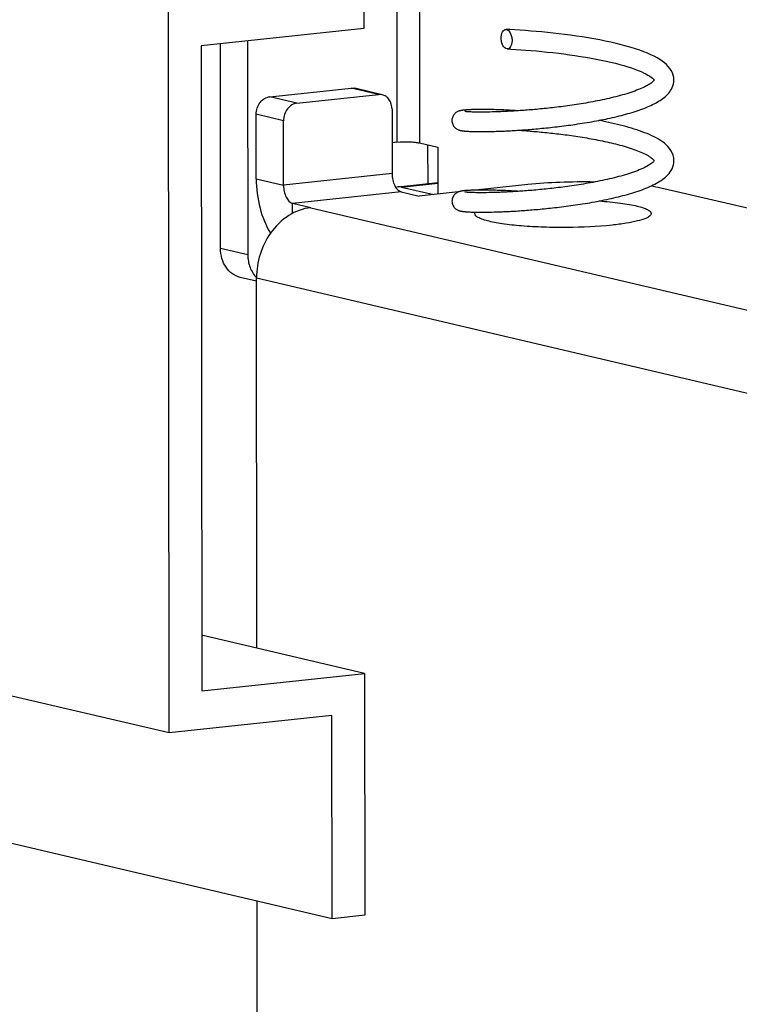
# Model space of a CAD drawing. Header units: millimetres. Extents: x 0 to 2731, y -3524 to -2222.
# Tile 198 of 221: x 2285 to 2307, y -2577 to -2547. Entities that reach past the tile are written whole.
import ezdxf

# ---------------------------------------------------------------- set-up
doc = ezdxf.new("R2010")
doc.units = ezdxf.units.MM
doc.header["$LTSCALE"] = 46.255
doc.layers.add('00_COMPONENTS', color=7, linetype='CONTINUOUS')

msp = doc.modelspace()

# ---------------------------------------------------------------- linework, layer by layer
at = {"layer": '00_COMPONENTS', "color": 4}
for p, q in [((2296.324, -2515.482), (2296.36, -2551.033)), ((2297.017, -2515.503), (2297.053, -2551.054)), ((2295.792, -2549.57), (2294.958, -2549.374)), ((2293.298, -2549.835), (2292.464, -2549.639)), ((2292.883, -2550.373), (2292.049, -2550.177)), ((2292.051, -2552.152), (2292.885, -2552.348)), ((2296.21, -2551.994), (2292.885, -2552.348)), ((2296.499, -2552.405), (2297.61, -2552.287)), ((2296.488, -2552.553), (2293.163, -2552.907)), ((2293.164, -2553.211), (2293.163, -2552.907)), ((2293.719, -2553.037), (2310.729, -2557.027)), ((2291.791, -2554.482), (2290.957, -2554.286)), ((2292.059, -2555.189), (2309.069, -2559.179))]:
    msp.add_line(p, q, dxfattribs=at)
at = {"layer": '00_COMPONENTS', "color": 7}
for p, q in [((2295.339, -2540.148), (2295.346, -2547.554)), ((2289.383, -2569.126), (2178.207, -2543.047)), ((2289.383, -2569.126), (2289.36, -2547.005)), ((2295.346, -2547.554), (2290.359, -2548.084)), ((2291.784, -2547.933), (2291.791, -2554.482)), ((2290.359, -2548.084), (2290.379, -2567.835)), ((2290.957, -2554.286), (2290.951, -2548.021)), ((2294.377, -2574.817), (2183.201, -2548.738)), ((2292.464, -2549.639), (2294.958, -2549.374)), ((2295.907, -2549.577), (2295.073, -2549.381)), ((2293.298, -2549.835), (2295.792, -2549.57)), ((2296.208, -2550.019), (2296.21, -2551.994)), ((2292.051, -2552.152), (2292.049, -2550.177)), ((2298.574, -2550.103), (2298.548, -2550.101)), ((2298.601, -2550.104), (2298.574, -2550.103)), ((2298.631, -2550.105), (2298.601, -2550.104)), ((2298.664, -2550.107), (2298.631, -2550.105)), ((2298.699, -2550.108), (2298.664, -2550.107)), ((2298.736, -2550.109), (2298.699, -2550.108)), ((2298.777, -2550.109), (2298.736, -2550.109)), ((2298.82, -2550.11), (2298.777, -2550.109)), ((2298.866, -2550.11), (2298.82, -2550.11)), ((2298.914, -2550.111), (2298.866, -2550.11)), ((2298.966, -2550.111), (2298.914, -2550.111)), ((2299.021, -2550.11), (2298.966, -2550.111)), ((2299.079, -2550.11), (2299.021, -2550.11)), ((2299.14, -2550.109), (2299.079, -2550.11)), ((2299.205, -2550.108), (2299.14, -2550.109)), ((2299.273, -2550.106), (2299.205, -2550.108)), ((2299.344, -2550.104), (2299.273, -2550.106)), ((2299.418, -2550.102), (2299.344, -2550.104)), ((2299.496, -2550.099), (2299.418, -2550.102)), ((2292.885, -2552.348), (2292.883, -2550.373)), ((2298.52, -2550.696), (2298.551, -2550.697)), ((2298.551, -2550.697), (2298.585, -2550.699)), ((2298.585, -2550.699), (2298.621, -2550.701)), ((2298.621, -2550.701), (2298.66, -2550.702)), ((2298.66, -2550.702), (2298.701, -2550.703)), ((2298.701, -2550.703), (2298.745, -2550.704)), ((2298.745, -2550.704), (2298.791, -2550.705)), ((2298.791, -2550.705), (2298.841, -2550.705)), ((2298.841, -2550.705), (2298.893, -2550.706)), ((2298.893, -2550.706), (2298.949, -2550.706)), ((2298.949, -2550.706), (2299.008, -2550.705)), ((2299.008, -2550.705), (2299.071, -2550.705)), ((2299.071, -2550.705), (2299.137, -2550.704)), ((2299.137, -2550.704), (2299.206, -2550.703)), ((2299.206, -2550.703), (2299.279, -2550.701)), ((2299.279, -2550.701), (2299.355, -2550.699)), ((2296.36, -2551.033), (2296.209, -2551.049)), ((2297.053, -2551.054), (2297.609, -2551.184)), ((2297.3, -2551.112), (2297.301, -2552.301)), ((2297.609, -2551.184), (2297.611, -2552.623)), ((2304.844, -2551.598), (2304.843, -2551.587)), ((2296.394, -2552.398), (2297.61, -2552.269)), ((2296.499, -2552.405), (2297.487, -2552.636)), ((2300.369, -2552.33), (2298.761, -2552.501)), ((2312.193, -2554.253), (2304.531, -2552.456)), ((2296.488, -2552.553), (2297.044, -2552.683)), ((2298.236, -2552.557), (2297.044, -2552.683)), ((2298.593, -2552.572), (2298.565, -2552.571)), ((2298.624, -2552.574), (2298.593, -2552.572)), ((2298.659, -2552.575), (2298.624, -2552.574)), ((2298.696, -2552.576), (2298.659, -2552.575)), ((2298.736, -2552.577), (2298.696, -2552.576)), ((2298.779, -2552.578), (2298.736, -2552.577)), ((2298.826, -2552.579), (2298.779, -2552.578)), ((2298.875, -2552.579), (2298.826, -2552.579)), ((2298.928, -2552.579), (2298.875, -2552.579)), ((2298.984, -2552.579), (2298.928, -2552.579)), ((2299.043, -2552.579), (2298.984, -2552.579)), ((2299.105, -2552.578), (2299.043, -2552.579)), ((2299.171, -2552.577), (2299.105, -2552.578)), ((2299.24, -2552.576), (2299.171, -2552.577)), ((2299.312, -2552.574), (2299.24, -2552.576)), ((2299.388, -2552.572), (2299.312, -2552.574)), ((2293.719, -2553.037), (2293.163, -2552.907)), ((2298.559, -2553.167), (2298.596, -2553.168)), ((2298.596, -2553.168), (2298.636, -2553.17)), ((2298.636, -2553.17), (2298.678, -2553.171)), ((2298.678, -2553.171), (2298.723, -2553.172)), ((2298.723, -2553.172), (2298.77, -2553.173)), ((2298.77, -2553.173), (2298.821, -2553.174)), ((2298.821, -2553.174), (2298.874, -2553.174)), ((2298.874, -2553.174), (2298.931, -2553.174)), ((2298.931, -2553.174), (2298.99, -2553.174)), ((2298.99, -2553.174), (2299.053, -2553.174)), ((2299.053, -2553.174), (2299.118, -2553.173)), ((2299.118, -2553.173), (2299.187, -2553.172)), ((2299.187, -2553.172), (2299.259, -2553.171)), ((2299.259, -2553.171), (2299.335, -2553.169)), ((2292.059, -2555.288), (2291.56, -2555.171)), ((2292.07, -2566.531), (2292.059, -2555.189)), ((2295.367, -2567.304), (2290.377, -2566.134)), ((2290.379, -2567.835), (2295.367, -2567.304)), ((2295.367, -2567.304), (2295.374, -2574.711)), ((2294.37, -2568.595), (2289.383, -2569.126)), ((2294.377, -2574.817), (2294.37, -2568.595)), ((2292.147, -2641.596), (2292.078, -2574.277)), ((2295.374, -2574.711), (2294.377, -2574.817))]:
    msp.add_line(p, q, dxfattribs=at)
for points in [[(2304.841, -2549.129), (2304.836, -2549.052), (2304.82, -2548.979), (2304.795, -2548.908), (2304.76, -2548.838), (2304.718, -2548.773), (2304.669, -2548.712), (2304.614, -2548.655), (2304.552, -2548.6), (2304.483, -2548.548), (2304.408, -2548.497), (2304.325, -2548.448), (2304.234, -2548.4), (2304.136, -2548.352), (2304.031, -2548.306), (2303.917, -2548.261), (2303.795, -2548.216), (2303.665, -2548.172), (2303.528, -2548.13), (2303.383, -2548.088), (2303.231, -2548.048), (2303.073, -2548.009), (2302.909, -2547.971), (2302.741, -2547.935), (2302.568, -2547.901), (2302.392, -2547.868), (2302.214, -2547.838), (2302.034, -2547.809), (2301.854, -2547.781), (2301.674, -2547.756), (2301.495, -2547.733), (2301.318, -2547.711), (2301.141, -2547.691), (2300.967, -2547.672), (2300.794, -2547.656), (2300.624, -2547.64), (2300.456, -2547.626), (2300.292, -2547.614), (2300.13, -2547.603), (2299.972, -2547.593), (2299.818, -2547.585), (2299.7, -2547.579)], [(2299.734, -2548.177), (2299.847, -2548.182), (2299.996, -2548.191), (2300.15, -2548.201), (2300.307, -2548.212), (2300.468, -2548.224), (2300.631, -2548.238), (2300.797, -2548.254), (2300.965, -2548.27), (2301.134, -2548.289), (2301.304, -2548.308), (2301.474, -2548.33), (2301.643, -2548.352), (2301.811, -2548.376), (2301.978, -2548.402), (2302.142, -2548.429), (2302.304, -2548.457), (2302.462, -2548.487), (2302.616, -2548.517), (2302.766, -2548.549), (2302.911, -2548.582), (2303.051, -2548.616), (2303.184, -2548.651), (2303.311, -2548.686), (2303.431, -2548.722), (2303.544, -2548.759), (2303.649, -2548.796), (2303.745, -2548.833), (2303.834, -2548.869), (2303.914, -2548.906), (2303.985, -2548.941), (2304.048, -2548.976), (2304.101, -2549.009), (2304.146, -2549.04), (2304.181, -2549.069), (2304.209, -2549.094), (2304.227, -2549.115), (2304.232, -2549.121)], [(2299.355, -2550.699), (2299.395, -2550.698), (2299.435, -2550.697), (2299.476, -2550.695), (2299.518, -2550.694), (2299.562, -2550.692), (2299.605, -2550.69), (2299.65, -2550.689), (2299.696, -2550.686), (2299.743, -2550.684), (2299.79, -2550.682), (2299.839, -2550.679), (2299.888, -2550.677), (2299.939, -2550.674), (2299.99, -2550.671), (2300.042, -2550.668), (2300.095, -2550.664), (2300.149, -2550.661), (2300.204, -2550.657), (2300.26, -2550.653), (2300.317, -2550.649), (2300.374, -2550.644), (2300.433, -2550.64), (2300.492, -2550.635), (2300.552, -2550.63), (2300.613, -2550.625), (2300.675, -2550.619), (2300.737, -2550.613), (2300.801, -2550.607), (2300.865, -2550.601), (2300.929, -2550.595), (2300.995, -2550.588), (2301.061, -2550.581), (2301.128, -2550.574), (2301.195, -2550.566), (2301.263, -2550.558), (2301.331, -2550.55), (2301.4, -2550.542), (2301.47, -2550.533), (2301.539, -2550.524), (2301.609, -2550.515), (2301.68, -2550.505), (2301.751, -2550.495), (2301.822, -2550.485), (2301.893, -2550.474), (2301.965, -2550.464), (2302.036, -2550.452), (2302.108, -2550.441), (2302.18, -2550.429), (2302.252, -2550.417), (2302.324, -2550.404), (2302.395, -2550.392), (2302.467, -2550.378), (2302.539, -2550.365), (2302.61, -2550.351), (2302.681, -2550.337), (2302.752, -2550.322), (2302.822, -2550.307), (2302.892, -2550.292), (2302.962, -2550.276), (2303.031, -2550.26), (2303.099, -2550.244), (2303.167, -2550.227), (2303.234, -2550.21), (2303.301, -2550.193), (2303.367, -2550.175), (2303.431, -2550.157), (2303.496, -2550.138), (2303.559, -2550.119), (2303.621, -2550.1), (2303.682, -2550.08), (2303.743, -2550.06), (2303.802, -2550.039), (2303.86, -2550.018), (2303.917, -2549.997), (2303.973, -2549.975), (2304.028, -2549.953), (2304.081, -2549.93), (2304.133, -2549.906), (2304.184, -2549.882), (2304.234, -2549.858), (2304.282, -2549.833), (2304.329, -2549.807), (2304.374, -2549.78), (2304.418, -2549.753), (2304.461, -2549.725), (2304.502, -2549.695), (2304.541, -2549.665), (2304.579, -2549.633), (2304.615, -2549.601), (2304.65, -2549.566), (2304.682, -2549.529), (2304.713, -2549.49), (2304.742, -2549.449), (2304.769, -2549.404), (2304.792, -2549.355), (2304.812, -2549.303), (2304.828, -2549.247), (2304.838, -2549.188), (2304.841, -2549.127)], [(2304.242, -2549.119), (2304.242, -2549.12), (2304.239, -2549.125), (2304.234, -2549.133), (2304.224, -2549.146), (2304.209, -2549.162), (2304.19, -2549.18), (2304.168, -2549.199), (2304.141, -2549.22), (2304.111, -2549.242), (2304.077, -2549.264), (2304.039, -2549.286), (2303.999, -2549.309), (2303.956, -2549.331), (2303.909, -2549.354), (2303.861, -2549.376), (2303.81, -2549.399), (2303.756, -2549.421), (2303.701, -2549.443), (2303.643, -2549.464), (2303.584, -2549.485), (2303.524, -2549.506), (2303.461, -2549.526), (2303.398, -2549.546), (2303.333, -2549.566), (2303.267, -2549.585), (2303.2, -2549.604), (2303.133, -2549.622), (2303.064, -2549.64), (2302.995, -2549.657), (2302.925, -2549.674), (2302.855, -2549.691), (2302.784, -2549.707), (2302.713, -2549.722), (2302.642, -2549.737), (2302.571, -2549.752), (2302.5, -2549.766), (2302.428, -2549.78), (2302.357, -2549.794), (2302.286, -2549.807), (2302.214, -2549.82), (2302.143, -2549.832), (2302.073, -2549.844), (2302.002, -2549.855), (2301.932, -2549.867), (2301.862, -2549.877), (2301.793, -2549.888), (2301.724, -2549.898), (2301.655, -2549.908), (2301.587, -2549.917), (2301.519, -2549.927), (2301.452, -2549.935), (2301.385, -2549.944), (2301.319, -2549.952), (2301.254, -2549.96), (2301.189, -2549.968), (2301.124, -2549.975), (2301.061, -2549.982), (2300.997, -2549.989), (2300.935, -2549.996), (2300.873, -2550.002), (2300.812, -2550.009), (2300.752, -2550.014), (2300.692, -2550.02), (2300.633, -2550.026), (2300.575, -2550.031), (2300.518, -2550.036), (2300.461, -2550.041), (2300.405, -2550.045), (2300.35, -2550.049), (2300.295, -2550.054), (2300.242, -2550.058), (2300.189, -2550.061), (2300.137, -2550.065), (2300.086, -2550.069), (2300.035, -2550.072), (2299.986, -2550.075), (2299.937, -2550.078), (2299.889, -2550.081), (2299.842, -2550.083), (2299.796, -2550.086), (2299.75, -2550.088), (2299.706, -2550.09), (2299.662, -2550.092), (2299.619, -2550.094), (2299.578, -2550.096), (2299.536, -2550.098), (2299.496, -2550.099)], [(2298.482, -2550.044), (2298.466, -2550.045), (2298.45, -2550.046), (2298.436, -2550.047), (2298.422, -2550.049), (2298.408, -2550.05), (2298.395, -2550.051), (2298.383, -2550.053), (2298.371, -2550.054), (2298.359, -2550.056), (2298.348, -2550.058), (2298.337, -2550.059), (2298.326, -2550.061), (2298.315, -2550.063), (2298.304, -2550.066), (2298.293, -2550.068), (2298.281, -2550.072), (2298.268, -2550.075), (2298.254, -2550.08), (2298.239, -2550.086), (2298.222, -2550.093), (2298.204, -2550.102), (2298.185, -2550.113), (2298.166, -2550.126), (2298.146, -2550.141), (2298.128, -2550.159), (2298.11, -2550.179), (2298.094, -2550.201), (2298.079, -2550.226), (2298.066, -2550.252), (2298.056, -2550.28), (2298.048, -2550.309), (2298.044, -2550.341), (2298.042, -2550.369)], [(2300.083, -2550.069), (2300.044, -2550.066), (2299.982, -2550.063), (2299.922, -2550.059), (2299.863, -2550.056), (2299.804, -2550.053), (2299.748, -2550.05), (2299.692, -2550.048), (2299.637, -2550.045), (2299.584, -2550.043), (2299.532, -2550.041), (2299.481, -2550.04), (2299.431, -2550.038), (2299.383, -2550.037), (2299.336, -2550.035), (2299.29, -2550.034), (2299.245, -2550.033), (2299.201, -2550.032), (2299.159, -2550.032), (2299.118, -2550.031), (2299.078, -2550.031), (2299.039, -2550.031), (2299.002, -2550.03), (2298.966, -2550.03), (2298.93, -2550.03), (2298.896, -2550.03), (2298.864, -2550.031), (2298.832, -2550.031), (2298.801, -2550.031), (2298.772, -2550.032), (2298.744, -2550.032), (2298.716, -2550.033), (2298.69, -2550.034), (2298.665, -2550.034), (2298.641, -2550.035), (2298.618, -2550.036), (2298.596, -2550.037), (2298.574, -2550.038), (2298.554, -2550.039), (2298.535, -2550.04), (2298.516, -2550.041), (2298.499, -2550.042), (2298.482, -2550.044)], [(2298.548, -2550.101), (2298.526, -2550.1), (2298.515, -2550.099), (2298.505, -2550.098), (2298.496, -2550.098), (2298.487, -2550.097), (2298.479, -2550.096), (2298.471, -2550.095), (2298.464, -2550.095), (2298.458, -2550.094), (2298.452, -2550.093), (2298.447, -2550.093), (2298.443, -2550.092), (2298.439, -2550.092), (2298.436, -2550.091), (2298.434, -2550.091), (2298.434, -2550.091)], [(2298.042, -2550.369), (2298.044, -2550.396), (2298.048, -2550.426), (2298.056, -2550.456), (2298.066, -2550.484), (2298.079, -2550.511), (2298.094, -2550.537), (2298.111, -2550.56), (2298.13, -2550.58), (2298.149, -2550.598), (2298.169, -2550.613), (2298.188, -2550.626), (2298.206, -2550.636), (2298.223, -2550.645), (2298.239, -2550.652), (2298.254, -2550.657), (2298.267, -2550.661), (2298.279, -2550.665), (2298.29, -2550.668), (2298.3, -2550.67), (2298.31, -2550.673), (2298.32, -2550.675), (2298.33, -2550.676), (2298.34, -2550.678), (2298.349, -2550.68), (2298.359, -2550.681), (2298.369, -2550.683), (2298.38, -2550.684), (2298.391, -2550.685), (2298.402, -2550.686), (2298.413, -2550.688), (2298.425, -2550.689), (2298.437, -2550.69), (2298.449, -2550.691), (2298.462, -2550.692), (2298.476, -2550.693), (2298.49, -2550.694), (2298.52, -2550.696)], [(2304.843, -2551.587), (2304.836, -2551.509), (2304.818, -2551.433), (2304.79, -2551.359), (2304.752, -2551.289), (2304.708, -2551.224), (2304.659, -2551.167), (2304.606, -2551.114), (2304.55, -2551.065), (2304.491, -2551.02), (2304.43, -2550.979), (2304.367, -2550.939), (2304.301, -2550.902), (2304.234, -2550.867), (2304.165, -2550.833), (2304.094, -2550.801), (2304.021, -2550.77), (2303.946, -2550.74), (2303.869, -2550.711), (2303.791, -2550.682), (2303.71, -2550.655), (2303.628, -2550.629), (2303.544, -2550.603), (2303.459, -2550.578), (2303.373, -2550.554), (2303.285, -2550.53), (2303.197, -2550.508), (2303.109, -2550.486), (2303.019, -2550.465), (2302.93, -2550.444), (2302.84, -2550.425), (2302.75, -2550.406), (2302.66, -2550.387), (2302.57, -2550.37), (2302.541, -2550.364)], [(2300.084, -2550.665), (2300.129, -2550.668), (2300.179, -2550.671), (2300.229, -2550.675), (2300.28, -2550.678), (2300.332, -2550.682), (2300.384, -2550.686), (2300.437, -2550.69), (2300.491, -2550.695), (2300.546, -2550.699), (2300.601, -2550.704), (2300.657, -2550.709), (2300.714, -2550.714), (2300.771, -2550.72), (2300.829, -2550.725), (2300.888, -2550.731), (2300.947, -2550.737), (2301.007, -2550.743), (2301.068, -2550.75), (2301.129, -2550.757), (2301.191, -2550.764), (2301.253, -2550.771), (2301.316, -2550.778), (2301.38, -2550.786), (2301.444, -2550.794), (2301.508, -2550.803), (2301.573, -2550.811), (2301.638, -2550.82), (2301.704, -2550.829), (2301.77, -2550.839), (2301.837, -2550.849), (2301.903, -2550.859), (2301.97, -2550.869), (2302.038, -2550.88), (2302.105, -2550.891), (2302.173, -2550.902), (2302.241, -2550.914), (2302.309, -2550.926), (2302.377, -2550.939), (2302.446, -2550.952), (2302.514, -2550.965), (2302.582, -2550.979), (2302.65, -2550.993), (2302.719, -2551.007), (2302.787, -2551.022), (2302.854, -2551.037), (2302.922, -2551.053), (2302.989, -2551.069), (2303.056, -2551.085), (2303.122, -2551.102), (2303.187, -2551.12), (2303.252, -2551.137), (2303.316, -2551.156), (2303.379, -2551.174), (2303.44, -2551.193), (2303.501, -2551.213), (2303.56, -2551.232), (2303.617, -2551.252), (2303.673, -2551.273), (2303.728, -2551.293), (2303.78, -2551.314), (2303.83, -2551.335), (2303.879, -2551.357), (2303.925, -2551.378), (2303.969, -2551.4), (2304.011, -2551.422), (2304.05, -2551.444), (2304.086, -2551.466), (2304.12, -2551.488), (2304.15, -2551.51), (2304.176, -2551.531), (2304.199, -2551.551), (2304.218, -2551.57), (2304.231, -2551.586), (2304.232, -2551.587)], [(2299.335, -2553.169), (2299.374, -2553.168), (2299.414, -2553.166), (2299.454, -2553.165), (2299.496, -2553.164), (2299.538, -2553.162), (2299.581, -2553.16), (2299.625, -2553.159), (2299.67, -2553.157), (2299.716, -2553.154), (2299.763, -2553.152), (2299.81, -2553.15), (2299.858, -2553.147), (2299.908, -2553.145), (2299.958, -2553.142), (2300.008, -2553.139), (2300.06, -2553.135), (2300.113, -2553.132), (2300.166, -2553.128), (2300.22, -2553.125), (2300.275, -2553.121), (2300.331, -2553.117), (2300.388, -2553.112), (2300.445, -2553.108), (2300.503, -2553.103), (2300.562, -2553.098), (2300.622, -2553.093), (2300.682, -2553.088), (2300.744, -2553.082), (2300.806, -2553.076), (2300.869, -2553.07), (2300.932, -2553.063), (2300.997, -2553.057), (2301.062, -2553.05), (2301.128, -2553.043), (2301.195, -2553.035), (2301.262, -2553.027), (2301.33, -2553.019), (2301.399, -2553.011), (2301.468, -2553.002), (2301.539, -2552.993), (2301.609, -2552.984), (2301.681, -2552.974), (2301.753, -2552.964), (2301.825, -2552.954), (2301.898, -2552.943), (2301.971, -2552.932), (2302.045, -2552.92), (2302.119, -2552.908), (2302.193, -2552.896), (2302.267, -2552.884), (2302.341, -2552.871), (2302.415, -2552.857), (2302.489, -2552.844), (2302.563, -2552.829), (2302.636, -2552.815), (2302.71, -2552.8), (2302.783, -2552.785), (2302.855, -2552.769), (2302.928, -2552.753), (2302.999, -2552.737), (2303.07, -2552.72), (2303.141, -2552.703), (2303.211, -2552.686), (2303.28, -2552.668), (2303.349, -2552.649), (2303.417, -2552.63), (2303.484, -2552.611), (2303.55, -2552.591), (2303.616, -2552.571), (2303.68, -2552.55), (2303.743, -2552.529), (2303.806, -2552.508), (2303.867, -2552.486), (2303.927, -2552.463), (2303.986, -2552.44), (2304.043, -2552.416), (2304.1, -2552.391), (2304.155, -2552.366), (2304.208, -2552.341), (2304.26, -2552.314), (2304.311, -2552.287), (2304.36, -2552.259), (2304.408, -2552.23), (2304.454, -2552.2), (2304.498, -2552.169), (2304.541, -2552.136), (2304.582, -2552.102), (2304.621, -2552.066), (2304.658, -2552.028), (2304.694, -2551.987), (2304.727, -2551.943), (2304.758, -2551.896), (2304.786, -2551.843), (2304.81, -2551.787), (2304.828, -2551.727), (2304.839, -2551.664), (2304.844, -2551.595)], [(2304.245, -2551.588), (2304.243, -2551.591), (2304.238, -2551.599), (2304.229, -2551.611), (2304.214, -2551.628), (2304.193, -2551.649), (2304.168, -2551.67), (2304.138, -2551.693), (2304.104, -2551.717), (2304.066, -2551.74), (2304.026, -2551.764), (2303.981, -2551.788), (2303.935, -2551.812), (2303.885, -2551.835), (2303.833, -2551.858), (2303.779, -2551.881), (2303.723, -2551.904), (2303.665, -2551.926), (2303.606, -2551.947), (2303.545, -2551.969), (2303.482, -2551.989), (2303.418, -2552.01), (2303.352, -2552.03), (2303.285, -2552.049), (2303.217, -2552.068), (2303.149, -2552.087), (2303.079, -2552.105), (2303.009, -2552.123), (2302.938, -2552.14), (2302.867, -2552.157), (2302.795, -2552.174), (2302.723, -2552.189), (2302.651, -2552.205), (2302.578, -2552.22), (2302.505, -2552.234), (2302.433, -2552.249), (2302.36, -2552.262), (2302.288, -2552.276), (2302.216, -2552.289), (2302.143, -2552.301), (2302.072, -2552.313), (2302, -2552.325), (2301.929, -2552.336), (2301.858, -2552.347), (2301.787, -2552.358), (2301.717, -2552.368), (2301.647, -2552.378), (2301.578, -2552.388), (2301.509, -2552.397), (2301.441, -2552.406), (2301.373, -2552.415), (2301.306, -2552.423), (2301.239, -2552.431), (2301.173, -2552.439), (2301.108, -2552.446), (2301.043, -2552.453), (2300.979, -2552.46), (2300.916, -2552.467), (2300.854, -2552.473), (2300.792, -2552.48), (2300.731, -2552.485), (2300.67, -2552.491), (2300.611, -2552.497), (2300.552, -2552.502), (2300.494, -2552.507), (2300.437, -2552.512), (2300.381, -2552.516), (2300.325, -2552.52), (2300.27, -2552.525), (2300.216, -2552.528), (2300.163, -2552.532), (2300.111, -2552.536), (2300.06, -2552.539), (2300.009, -2552.542), (2299.959, -2552.545), (2299.91, -2552.548), (2299.862, -2552.551), (2299.815, -2552.554), (2299.768, -2552.556), (2299.723, -2552.558), (2299.678, -2552.561), (2299.634, -2552.563), (2299.591, -2552.564), (2299.549, -2552.566), (2299.507, -2552.568), (2299.467, -2552.569), (2299.427, -2552.571), (2299.388, -2552.572)], [(2298.491, -2552.512), (2298.474, -2552.513), (2298.458, -2552.514), (2298.443, -2552.516), (2298.429, -2552.517), (2298.415, -2552.518), (2298.402, -2552.52), (2298.389, -2552.521), (2298.377, -2552.523), (2298.365, -2552.524), (2298.353, -2552.526), (2298.342, -2552.528), (2298.331, -2552.53), (2298.32, -2552.532), (2298.309, -2552.534), (2298.297, -2552.537), (2298.285, -2552.54), (2298.272, -2552.544), (2298.258, -2552.548), (2298.242, -2552.554), (2298.225, -2552.561), (2298.207, -2552.57), (2298.189, -2552.581), (2298.169, -2552.594), (2298.15, -2552.61), (2298.131, -2552.627), (2298.113, -2552.647), (2298.097, -2552.669), (2298.082, -2552.694), (2298.069, -2552.72), (2298.059, -2552.748), (2298.051, -2552.778), (2298.046, -2552.809), (2298.045, -2552.838)], [(2298.565, -2552.571), (2298.539, -2552.569), (2298.527, -2552.569), (2298.516, -2552.568), (2298.506, -2552.567), (2298.496, -2552.566), (2298.487, -2552.565), (2298.479, -2552.565), (2298.471, -2552.564), (2298.464, -2552.563), (2298.458, -2552.562), (2298.452, -2552.562), (2298.447, -2552.561), (2298.443, -2552.561), (2298.44, -2552.56), (2298.438, -2552.56), (2298.437, -2552.56)], [(2300.086, -2552.537), (2300.047, -2552.535), (2299.983, -2552.531), (2299.922, -2552.528), (2299.861, -2552.525), (2299.802, -2552.522), (2299.744, -2552.519), (2299.688, -2552.516), (2299.633, -2552.514), (2299.579, -2552.512), (2299.527, -2552.51), (2299.476, -2552.508), (2299.427, -2552.507), (2299.378, -2552.505), (2299.331, -2552.504), (2299.286, -2552.503), (2299.242, -2552.502), (2299.199, -2552.501), (2299.157, -2552.5), (2299.117, -2552.5), (2299.078, -2552.5), (2299.04, -2552.499), (2299.004, -2552.499), (2298.968, -2552.499), (2298.934, -2552.499), (2298.901, -2552.499), (2298.869, -2552.499), (2298.839, -2552.5), (2298.809, -2552.5), (2298.78, -2552.501), (2298.752, -2552.501), (2298.726, -2552.502), (2298.7, -2552.502), (2298.675, -2552.503), (2298.651, -2552.504), (2298.628, -2552.505), (2298.606, -2552.506), (2298.585, -2552.506), (2298.564, -2552.507), (2298.545, -2552.509), (2298.526, -2552.51), (2298.508, -2552.511), (2298.491, -2552.512)], [(2298.045, -2552.838), (2298.046, -2552.868), (2298.052, -2552.899), (2298.06, -2552.929), (2298.07, -2552.958), (2298.084, -2552.984), (2298.099, -2553.009), (2298.116, -2553.031), (2298.134, -2553.051), (2298.153, -2553.068), (2298.173, -2553.083), (2298.192, -2553.096), (2298.211, -2553.106)], [(2298.211, -2553.106), (2298.228, -2553.115), (2298.245, -2553.121), (2298.259, -2553.127), (2298.273, -2553.131), (2298.286, -2553.135), (2298.298, -2553.138), (2298.309, -2553.141), (2298.32, -2553.143), (2298.331, -2553.145), (2298.342, -2553.147), (2298.352, -2553.149), (2298.363, -2553.15), (2298.374, -2553.152), (2298.386, -2553.153), (2298.398, -2553.154), (2298.41, -2553.156), (2298.422, -2553.157), (2298.435, -2553.158), (2298.449, -2553.159), (2298.463, -2553.161), (2298.477, -2553.162), (2298.493, -2553.163), (2298.508, -2553.164), (2298.525, -2553.165), (2298.559, -2553.167)]]:
    msp.add_lwpolyline(points, dxfattribs=at)
msp.add_arc((2296.427, -2552.705), 0.309, 96.1245, 109.968, dxfattribs=at)
for points, knots in [([(2299.55, -2547.839), (2299.55, -2547.804), (2299.557, -2547.739), (2299.585, -2547.654), (2299.628, -2547.601), (2299.669, -2547.582), (2299.689, -2547.579), (2299.7, -2547.579)], [0, 0, 0, 0, 0.316909, 0.592036, 0.812806, 0.908225, 1, 1, 1, 1]), ([(2299.7, -2547.579), (2299.755, -2547.582), (2299.816, -2547.652), (2299.853, -2547.736), (2299.876, -2547.814), (2299.884, -2547.876), (2299.884, -2547.917)], [0, 0, 0, 0, 0.407843, 0.546479, 0.694294, 1, 1, 1, 1]), ([(2299.734, -2548.177), (2299.679, -2548.174), (2299.618, -2548.104), (2299.581, -2548.02), (2299.557, -2547.942), (2299.55, -2547.88), (2299.55, -2547.839)], [0, 0, 0, 0, 0.408023, 0.546641, 0.694414, 1, 1, 1, 1]), ([(2299.884, -2547.917), (2299.884, -2547.952), (2299.877, -2548.017), (2299.848, -2548.102), (2299.806, -2548.155), (2299.765, -2548.175), (2299.744, -2548.177), (2299.734, -2548.177)], [0, 0, 0, 0, 0.316987, 0.592109, 0.8128, 0.9082, 1, 1, 1, 1]), ([(2292.049, -2550.177), (2292.049, -2550.05), (2292.113, -2549.854), (2292.295, -2549.686), (2292.409, -2549.645), (2292.464, -2549.639)], [0, 0, 0, 0, 0.522187, 0.770147, 1, 1, 1, 1]), ([(2296.208, -2550.019), (2296.208, -2549.919), (2296.168, -2549.766), (2296.034, -2549.626), (2295.95, -2549.587), (2295.907, -2549.577)], [0, 0, 0, 0, 0.52513, 0.767565, 1, 1, 1, 1]), ([(2293.298, -2549.835), (2293.242, -2549.841), (2293.129, -2549.882), (2292.946, -2550.05), (2292.883, -2550.245), (2292.883, -2550.373)], [0, 0, 0, 0, 0.229853, 0.477813, 1, 1, 1, 1]), ([(2296.36, -2551.033), (2296.484, -2551.02), (2296.67, -2551.015), (2296.902, -2551.029), (2297.008, -2551.043), (2297.053, -2551.054)], [0, 0, 0, 0, 0.539653, 0.799242, 1, 1, 1, 1]), ([(2292.051, -2552.152), (2292.051, -2552.455), (2292.125, -2553.036), (2292.34, -2553.586), (2292.488, -2553.821)], [0, 0, 0, 0, 0.52154, 1, 1, 1, 1]), ([(2296.21, -2551.994), (2296.21, -2552.059), (2296.225, -2552.187), (2296.291, -2552.39), (2296.4, -2552.532), (2296.488, -2552.553)], [0, 0, 0, 0, 0.298529, 0.580801, 1, 1, 1, 1]), ([(2292.885, -2552.348), (2292.885, -2552.413), (2292.9, -2552.541), (2292.966, -2552.744), (2293.074, -2552.886), (2293.163, -2552.907)], [0, 0, 0, 0, 0.298529, 0.580801, 1, 1, 1, 1]), ([(2302.414, -2552.252), (2302.059, -2552.245), (2301.376, -2552.251), (2300.695, -2552.295), (2300.369, -2552.33)], [0, 0, 0, 0, 0.520713, 1, 1, 1, 1]), ([(2304.531, -2552.456), (2304.5, -2552.449), (2304.366, -2552.419), (2304.231, -2552.396), (2304.126, -2552.38)], [0, 0, 0, 0, 0.22709, 1, 1, 1, 1]), ([(2293.719, -2553.037), (2293.482, -2553.062), (2292.997, -2553.244), (2292.636, -2553.607), (2292.487, -2553.818)], [0, 0, 0, 0, 0.479926, 1, 1, 1, 1]), ([(2302.554, -2552.831), (2302.771, -2552.846), (2303.081, -2552.875), (2303.467, -2552.934), (2303.699, -2552.981), (2303.885, -2553.032), (2304.023, -2553.087), (2304.113, -2553.141), (2304.145, -2553.195), (2304.145, -2553.217)], [0, 0, 0, 0, 0.389591, 0.555042, 0.696588, 0.811924, 0.899591, 0.960233, 1, 1, 1, 1]), ([(2298.745, -2553.223), (2298.745, -2553.21), (2298.751, -2553.192), (2298.761, -2553.177), (2298.764, -2553.173)], [0, 0, 0, 0, 0.72374, 1, 1, 1, 1]), ([(2302.946, -2553.572), (2302.492, -2553.62), (2301.793, -2553.652), (2300.868, -2553.641), (2300.202, -2553.604), (2299.697, -2553.55), (2299.349, -2553.492), (2299.143, -2553.447), (2298.974, -2553.396), (2298.841, -2553.342), (2298.745, -2553.273), (2298.745, -2553.223)], [0, 0, 0, 0, 0.319413, 0.488316, 0.647491, 0.785771, 0.844051, 0.893771, 0.934233, 0.965061, 1, 1, 1, 1]), ([(2304.117, -2553.278), (2304.101, -2553.295), (2304.056, -2553.328), (2303.928, -2553.39), (2303.699, -2553.457), (2303.354, -2553.523), (2303.091, -2553.557), (2302.946, -2553.572)], [0, 0, 0, 0, 0.057685, 0.134681, 0.349357, 0.641562, 1, 1, 1, 1]), ([(2304.145, -2553.217), (2304.145, -2553.222), (2304.143, -2553.245), (2304.129, -2553.265), (2304.117, -2553.278)], [0, 0, 0, 0, 0.226233, 1, 1, 1, 1]), ([(2292.487, -2553.818), (2292.348, -2554.015), (2292.133, -2554.459), (2292.058, -2554.945), (2292.059, -2555.189)], [0, 0, 0, 0, 0.49735, 1, 1, 1, 1]), ([(2291.56, -2555.171), (2291.474, -2555.151), (2291.304, -2555.073), (2291.108, -2554.866), (2290.984, -2554.594), (2290.957, -2554.39), (2290.957, -2554.286)], [0, 0, 0, 0, 0.23093, 0.472127, 0.728909, 1, 1, 1, 1]), ([(2291.791, -2554.482), (2291.791, -2554.613), (2291.834, -2554.869), (2291.972, -2555.092), (2292.059, -2555.178)], [0, 0, 0, 0, 0.518646, 1, 1, 1, 1])]:
    msp.add_open_spline(points, degree=3, knots=knots, dxfattribs=at)
for points in [[(2294.958, -2549.374), (2294.996, -2549.37), (2295.035, -2549.372), (2295.073, -2549.381)], [(2295.907, -2549.577), (2295.869, -2549.568), (2295.83, -2549.566), (2295.792, -2549.57)], [(2296.499, -2552.405), (2296.465, -2552.397), (2296.429, -2552.394), (2296.394, -2552.398)]]:
    msp.add_open_spline(points, degree=3, dxfattribs=at)

doc.saveas('drawing.dxf')
